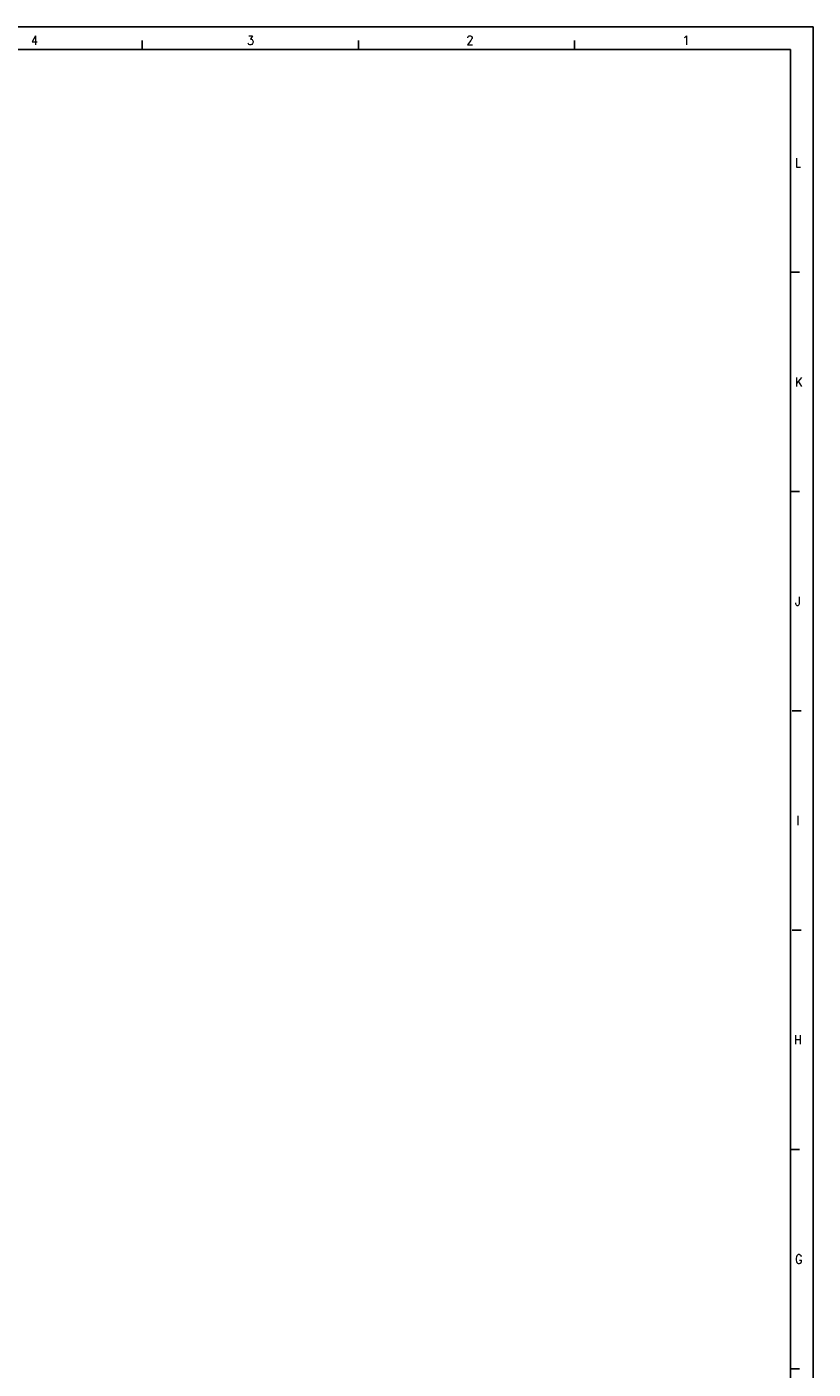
# Model space of a CAD drawing. Header units: millimetres. Extents: x -235 to 2095, y -109 to 485.
# Tile 16 of 20: x 430 to 605, y 187 to 485. Entities that reach past the tile are written whole.
import ezdxf

# ---------------------------------------------------------------- set-up
doc = ezdxf.new("R2010")
doc.units = ezdxf.units.MM
doc.layers.add('1', color=7, linetype='Continuous')
doc.styles.add('CONVERTER_11', font='txt.shx', dxfattribs={"width": 0.9})

# ---------------------------------------------------------------- blocks, each defined once
blk = doc.blocks.new('Marco_a1', base_point=(184.81, 187.78))
at = {"layer": '1', "color": 2, "linetype": 'Continuous'}
for p, q in [((604.81, 484.78), (-235.19, 484.78)), ((604.81, -109.22), (604.81, 484.78)), ((455.99, 481.78), (455.99, 479.78)), ((503.93, 481.78), (503.93, 479.78)), ((551.87, 481.78), (551.87, 479.78)), ((601.81, 430.31), (599.81, 430.31)), ((601.81, 381.65), (599.81, 381.65)), ((602.13, 332.98), (600.13, 332.98)), ((602.13, 284.31), (600.13, 284.31)), ((601.81, 235.65), (599.81, 235.65)), ((601.81, 186.98), (599.81, 186.98))]:
    blk.add_line(p, q, dxfattribs=at)
at = {"layer": '1', "color": 7, "linetype": 'Continuous'}
for p, q in [((599.81, 479.78), (-215.19, 479.78)), ((599.81, -104.22), (599.81, 479.78))]:
    blk.add_line(p, q, dxfattribs=at)
at = {"layer": '1', "color": 2, "char_height": 2, "attachment_point": 4, "line_spacing_factor": 1.20048, "style": 'CONVERTER_11'}
for s, insert in [('4', (431.31, 481.8)), ('3', (479.24, 481.8)), ('2', (527.9, 481.8)), ('1', (575.84, 481.8)), ('L', (600.81, 454.65)), ('K', (600.81, 405.98)), ('J', (600.81, 357.31)), ('I', (601.13, 308.65)), ('H', (600.57, 259.98)), ('G', (600.81, 211.31))]:
    blk.add_mtext(s, dxfattribs=dict(at, insert=insert))
blk = doc.blocks.new('Top', base_point=(184.81, 187.78))
blk.add_blockref('Marco_a1', (184.81, 187.78))
blk = doc.blocks.new('_dummy_frame__38', base_point=(-235.19, -174.57))
blk.add_blockref('Top', (184.81, 187.78))
blk = doc.blocks.new('_dummy_frame__39', base_point=(-346.5, -309.51))
at = {"layer": '1'}
blk.add_blockref('_dummy_frame__38', (-235.19, -174.57), dxfattribs=at)

msp = doc.modelspace()

# ---------------------------------------------------------------- block references
at = {"layer": '1'}
msp.add_blockref('_dummy_frame__39', (-346.5, -309.51), dxfattribs=at)

doc.saveas('drawing.dxf')
